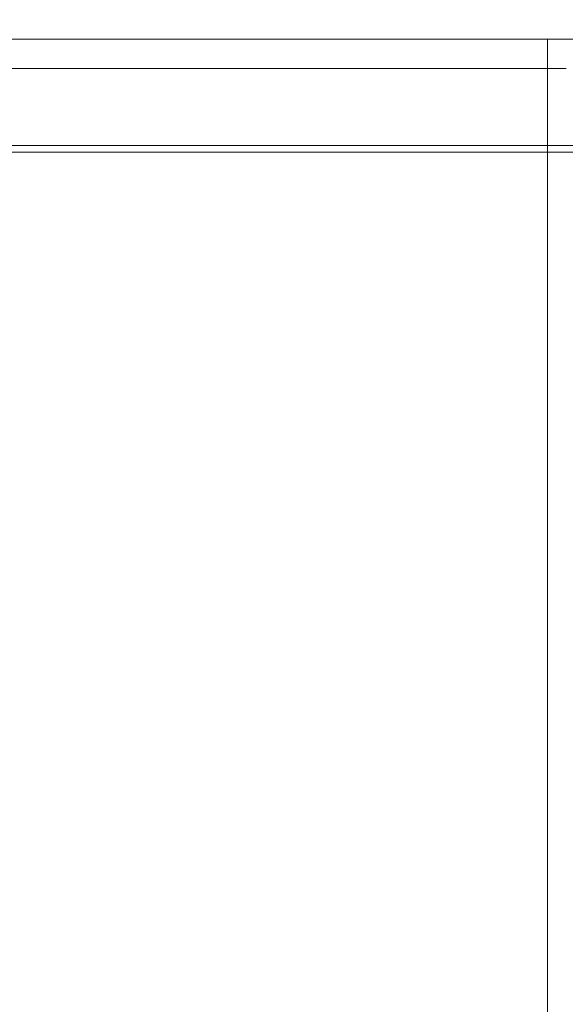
# Model space of a CAD drawing. Header units: millimetres. Extents: x 3925 to 5043, y -86 to 778.
# Tile 30 of 256: x 4241 to 4251, y 385 to 403. Entities that reach past the tile are written whole.
import ezdxf

# ---------------------------------------------------------------- set-up
doc = ezdxf.new("R2010")
doc.units = ezdxf.units.MM
doc.header["$LTSCALE"] = 46.255
doc.header["$PDMODE"] = 3
doc.header["$PDSIZE"] = 1
doc.layers.get('0').update_dxf_attribs({"linetype": 'CONTINUOUS'})
doc.layers.get('Defpoints').update_dxf_attribs({"linetype": 'CONTINUOUS'})
doc.layers.add('H30K-FRONT-CDXF_CONTINUOUS_LINE', color=7, linetype='CONTINUOUS')
doc.layers.add('H30K-TOP-COVDXF_CONTINUOUS_LINE', color=7, linetype='CONTINUOUS')
doc.styles.add('SLDTEXTSTYLE0', font='arialbd.ttf', dxfattribs={"height": 5.5})
doc.styles.add('SLDTEXTSTYLE2', font='arial.ttf')
doc.dimstyles.new('SLDDIMSTYLE1', dxfattribs={"dimtxt": 5.650301, "dimasz": 4.572, "dimexe": 0, "dimexo": 0.0625, "dimgap": 1.412575, "dimtad": 0, "dimtih": 1, "dimtoh": 1, "dimlfac": 3.5, "dimrnd": 1e-09, "dimzin": 4, "dimdsep": 46, "dimtxsty": 'SLDTEXTSTYLE0', "dimsah": 1, "dimcen": 0.09, "dimadec": 0, "dimazin": 1, "dimtol": 1, "dimtp": 0.8, "dimtm": 0.8, "dimtfac": 1, "dimtdec": 1, "dimtofl": 0, "dimtmove": 0, "dimatfit": 3, "dimfxl": 1, "dimfrac": 2, "dimtolj": 1, "dimarcsym": 0})

# ---------------------------------------------------------------- blocks, each defined once
blk = doc.blocks.new('*D37')
at = {"color": 0, "linetype": 'Continuous', "lineweight": -2}
for p, q in [((4229.565, 413.519), (4226.565, 413.519)), ((4232.565, 396.866), (4232.565, 413.519)), ((4238.19, 400.169), (4238.19, 413.519)), ((4241.19, 413.519), (4268.758, 413.519))]:
    blk.add_line(p, q, dxfattribs=at)
at = {"color": 0, "linetype": 'Continuous'}
for points in [[(4229.565, 414.019), (4229.565, 413.019), (4232.565, 413.519)], [(4241.19, 414.019), (4241.19, 413.019), (4238.19, 413.519)]]:
    blk.add_solid(points, dxfattribs=at)
at = {"layer": 'Defpoints', "color": 0, "linetype": 'Continuous'}
for p in [(4238.19, 413.519), (4238.19, 400.106), (4232.565, 396.804)]:
    blk.add_point(p, dxfattribs=at)
at = {"color": 0, "linetype": 'Continuous', "lineweight": 0, "insert": (4256.474, 416.854), "char_height": 3, "attachment_point": 5, "style": 'SLDTEXTSTYLE2'}
blk.add_mtext('\\A1;22.50 [0.89]', dxfattribs=at)

msp = doc.modelspace()

# ---------------------------------------------------------------- linework, layer by layer
at = {"layer": 'H30K-FRONT-CDXF_CONTINUOUS_LINE', "color": 7, "linetype": 'Continuous', "lineweight": 0}
for p, q in [((4250.6917, 400.7213), (4250.6918, 400.8463)), ((4239.8194, 400.7213), (4266.7341, 400.7213)), ((4250.6896, 377.9713), (4250.6887, 400.7213))]:
    msp.add_line(p, q, dxfattribs=at)
at = {"layer": 'H30K-TOP-COVDXF_CONTINUOUS_LINE', "color": 7, "linetype": 'Continuous', "lineweight": 0}
for p, q in [((4238.9881, 402.8463), (4304.7571, 402.8463)), ((4251.0063, 402.8463), (4243.2563, 402.8463)), ((4250.6892, 402.8463), (4250.6892, 402.2975)), ((4238.3677, 402.2975), (4251.0417, 402.2974)), ((4250.6893, 400.8463), (4250.6892, 402.2975)), ((4238.1896, 400.8463), (4265.9167, 400.8463))]:
    msp.add_line(p, q, dxfattribs=at)

# ---------------------------------------------------------------- dimensions: what is measured, and where the dimension line sits
at = {"color": 2, "linetype": 'Continuous', "lineweight": 0}
dim = msp.add_linear_dim(base=(4238.1896, 413.5187), p1=(4232.5646, 396.8038), p2=(4238.1896, 400.1061), angle=0, dimstyle='SLDDIMSTYLE1', override={"dimtxt": 3, "dimasz": 3, "dimtad": 1, "dimtih": 0, "dimlfac": 4, "dimtxsty": 'SLDTEXTSTYLE2', "dimtol": 0, "dimtp": 0.6, "dimtm": 0.6}, dxfattribs=at)
dim.commit()
dim.dimension.update_dxf_attribs({"geometry": '*D37', "text_midpoint": (4256.4736, 413.5187), "dimtype": 160})

doc.saveas('drawing.dxf')
